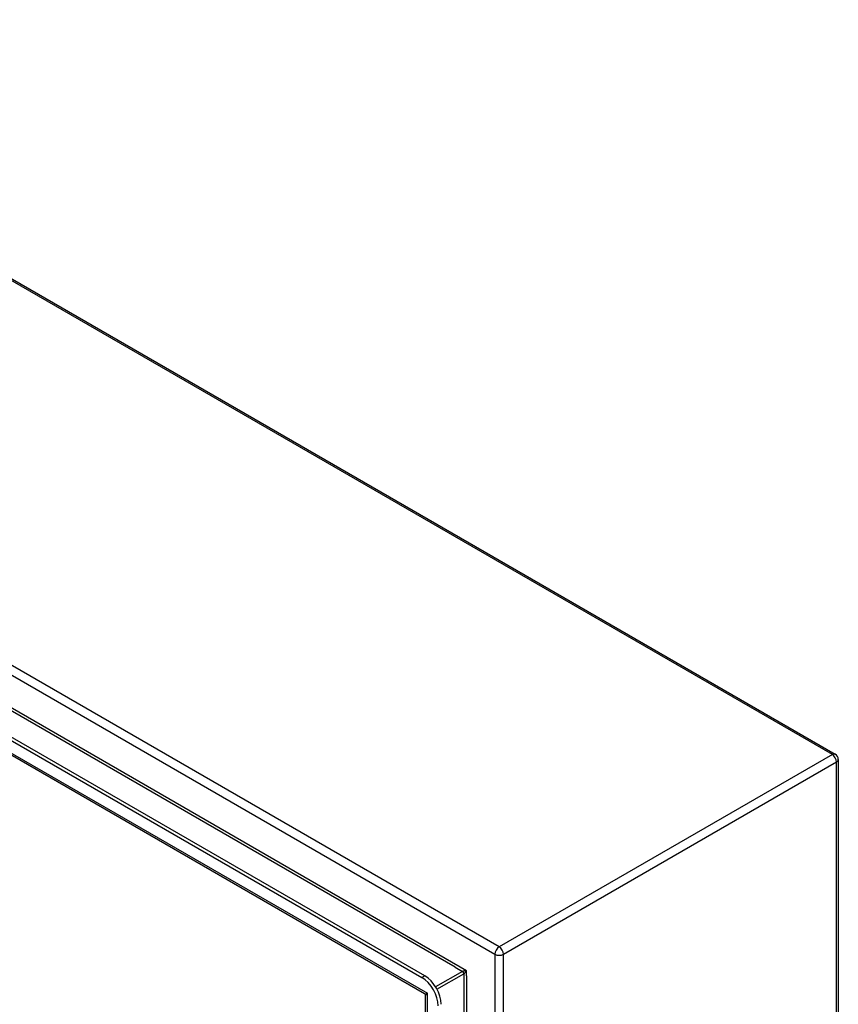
# Model space of a CAD drawing. Header units: inches. Extents: x 14 to 193, y 15 to 125.
# Tile 90 of 90: x 180 to 193, y 83 to 100. Entities that reach past the tile are written whole.
import ezdxf

# ---------------------------------------------------------------- set-up
doc = ezdxf.new("R2010")
doc.units = ezdxf.units.IN
doc.header["$LTSCALE"] = 12.41934
doc.header["$MEASUREMENT"] = 0
doc.layers.add('Visible Edges(ANSI)', color=7, linetype='Continuous', lineweight=25)
doc.layers.add('Visible Tangent Edges(ANSI)', color=7, linetype='Continuous', lineweight=25)

msp = doc.modelspace()

# ---------------------------------------------------------------- linework, layer by layer
at = {"layer": 'Visible Edges(ANSI)'}
for p, q in [((172.27, 99.782), (193.343, 87.615)), ((166.55, 95.434), (186.495, 83.919)), ((186.543, 83.946), (166.598, 95.461)), ((186.542, 83.649), (166.544, 95.195)), ((193.393, 87.529), (193.393, 58.297)), ((186.558, 55.631), (186.558, 83.622))]:
    msp.add_line(p, q, dxfattribs=at)
for centre, radius in [((193.294, 87.529), 0.099), ((186.527, 83.622), 0.031)]:
    msp.add_arc(centre, radius, 0, 60, dxfattribs=at)
for centre, major_axis, start_param, end_param in [((186.495, 83.604), (0.193, -0.334), 0.785398, 2.356194), ((186.543, 83.632), (-0.193, 0.334), 3.926991, 5.497787)]:
    msp.add_ellipse(centre, major_axis=major_axis, ratio=0.57735, start_param=start_param, end_param=end_param, dxfattribs=at)
at = {"layer": 'Visible Tangent Edges(ANSI)'}
for p, q in [((193.294, 87.61), (172.221, 99.777)), ((187.777, 84.425), (166.704, 96.592)), ((166.634, 96.471), (187.707, 84.304)), ((187.235, 84.031), (167.106, 95.652)), ((187.049, 84.087), (167.248, 95.52)), ((166.458, 95.278), (186.587, 83.657)), ((193.294, 87.61), (187.777, 84.425)), ((187.847, 84.304), (193.364, 87.489)), ((193.364, 58.257), (193.364, 87.489)), ((187.707, 84.304), (187.707, 55.072)), ((187.847, 55.072), (187.847, 84.304)), ((187.169, 84.018), (186.724, 83.762)), ((187.049, 84.087), (187.169, 84.018)), ((187.235, 83.944), (187.235, 84.031)), ((186.543, 83.946), (186.495, 83.919)), ((186.746, 83.724), (187.191, 83.981)), ((187.191, 83.981), (187.191, 55.941)), ((187.235, 83.944), (187.235, 55.977)), ((186.587, 55.516), (186.587, 83.657))]:
    msp.add_line(p, q, dxfattribs=at)
at = {"layer": 'Visible Tangent Edges(ANSI)', "flags": 128}
for points in [[(187.235, 84.031), (187.232, 84.031), (187.229, 84.031), (187.227, 84.031), (187.224, 84.031), (187.221, 84.031), (187.219, 84.03), (187.216, 84.03), (187.213, 84.03), (187.21, 84.029), (187.207, 84.029), (187.204, 84.029), (187.201, 84.028), (187.198, 84.028), (187.195, 84.027), (187.192, 84.026), (187.189, 84.026), (187.186, 84.025), (187.183, 84.024), (187.18, 84.023), (187.178, 84.022), (187.175, 84.021), (187.173, 84.02), (187.171, 84.019), (187.169, 84.018)], [(187.191, 83.981), (187.193, 83.982), (187.194, 83.983), (187.196, 83.985), (187.199, 83.986), (187.201, 83.988), (187.203, 83.99), (187.205, 83.992), (187.207, 83.994), (187.209, 83.997), (187.211, 83.999), (187.213, 84.001), (187.215, 84.004), (187.217, 84.006), (187.219, 84.008), (187.221, 84.011), (187.223, 84.013), (187.224, 84.015), (187.226, 84.018), (187.228, 84.02), (187.229, 84.022), (187.231, 84.025), (187.232, 84.027), (187.233, 84.029), (187.235, 84.031)]]:
    msp.add_lwpolyline(points, dxfattribs=at)
at = {"layer": 'Visible Tangent Edges(ANSI)'}
for centre, major_axis, ratio, start_param, end_param in [((193.294, 87.529), (0.0495, 0.0857), 0.57735, 0, 0.785398), ((193.294, 87.529), (0.0495, -0.0857), 0.57735, 0.785398, 2.356194), ((193.294, 87.529), (0.099, 0), 0.57735, 5.497787, 6.283185), ((187.777, 84.344), (-0.0495, -0.0857), 0.57735, 3.926991, 5.497787), ((187.777, 84.344), (0.0495, -0.0857), 0.57735, 0.785398, 2.356194), ((187.777, 84.344), (0.099, 0), 0.57735, 3.926991, 5.497787), ((187.169, 83.993), (-0.0155, 0.0268), 0.57735, 3.926991, 5.497787), ((186.657, 83.697), (0.115, 0.047), 0.113927, 3.229554, 4.014952), ((186.657, 83.697), (-0.0986, -0.0763), 0.113927, 5.409826, 6.195224)]:
    msp.add_ellipse(centre, major_axis=major_axis, ratio=ratio, start_param=start_param, end_param=end_param, dxfattribs=at)

doc.saveas('drawing.dxf')
